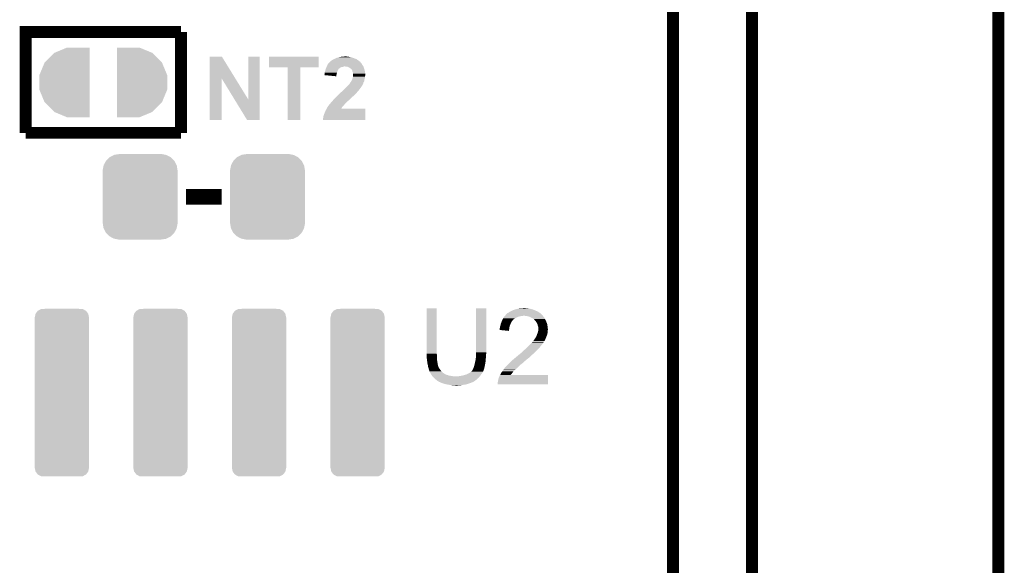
# Model space of a CAD drawing. Extents: x -1.3 to 24.2, y -3.9 to 53.4.
# Tile 30 of 31: x 11.5 to 24.2, y 38.7 to 45.8. Entities that reach past the tile are written whole.
import ezdxf

# ---------------------------------------------------------------- set-up
doc = ezdxf.new("R2010")
doc.units = 0
doc.layers.get('0').update_dxf_attribs({"linetype": 'CONTINUOUS'})
for name, color, linetype in [('RS485_ISOLATOR_5_CLICK_V100_GKO', 10, 'CONTINUOUS'), ('RS485_ISOLATOR_5_CLICK_V100_GTO', 9, 'CONTINUOUS'), ('RS485_ISOLATOR_5_CLICK_V100_GTS', 11, 'CONTINUOUS')]:
    doc.layers.add(name, color=color, linetype=linetype)

# ---------------------------------------------------------------- blocks, each defined once
blk = doc.blocks.new('CUSTOM_37')
for points in [[(-0.39557, 0.507216), (-0.39008, 0.512452), (0.397276, 0.507216), (0.3876, 0.512452)], [(-0.39008, 0.512452), (-0.336512, 0.538644), (0.3876, 0.512452), (0.339192, 0.538644)], [(-0.336512, 0.538644), (-0.330752, 0.54146), (0.339192, 0.538644), (0.324464, 0.54146)], [(-0.330752, 0.54146), (-0.266332, 0.551046), (0.324464, 0.54146), (0.274326, 0.551046)], [(-0.266332, 0.551046), (-0.26543, 0.55118), (0.274326, 0.551046), (0.26543, 0.55118)], [(-0.482418, 0.344176), (-0.4713, 0.400542), (0.481224, 0.344176), (0.472498, 0.400542)], [(-0.4713, 0.400542), (-0.469636, 0.408968), (0.472498, 0.400542), (0.468318, 0.408968)], [(-0.469636, 0.408968), (-0.4418, 0.4597), (0.468318, 0.408968), (0.44314, 0.4597)], [(-0.4418, 0.4597), (-0.437866, 0.466866), (0.44314, 0.4597), (0.436224, 0.466866)], [(-0.437866, 0.466866), (-0.39557, 0.507216), (0.436224, 0.466866), (0.397276, 0.507216)], [(-0.4826, 0.33528), (-0.482418, 0.344176), (0.4826, 0.33528), (0.481224, 0.344176)], [(-0.48133, 0.311898), (-0.4826, 0.33528), (0.48133, 0.311898), (0.4826, 0.33528)], [(-0.48133, 0.311896), (-0.48133, 0.311898), (0.48133, 0.311896), (0.48133, 0.311898)], [(-0.48133, -0.311896), (-0.48133, 0.311896), (0.48133, -0.311896), (0.48133, 0.311896)], [(-0.4826, -0.33528), (-0.481332, -0.311898), (0.4826, -0.33528), (0.48133, -0.311898)], [(-0.481222, -0.344176), (-0.4826, -0.33528), (0.482418, -0.344176), (0.4826, -0.33528)], [(-0.481332, -0.311898), (-0.48133, -0.311896), (0.48133, -0.311898), (0.48133, -0.311896)], [(-0.472498, -0.400542), (-0.481222, -0.344176), (0.471298, -0.400542), (0.482418, -0.344176)], [(-0.468316, -0.408968), (-0.472498, -0.400542), (0.469636, -0.408968), (0.471298, -0.400542)], [(-0.44314, -0.4597), (-0.468316, -0.408968), (0.441798, -0.4597), (0.469636, -0.408968)], [(-0.436222, -0.466866), (-0.44314, -0.4597), (0.437866, -0.466866), (0.441798, -0.4597)], [(-0.397276, -0.507216), (-0.436222, -0.466866), (0.395568, -0.507216), (0.437866, -0.466866)], [(-0.387598, -0.512452), (-0.397276, -0.507216), (0.39008, -0.512452), (0.395568, -0.507216)], [(-0.339192, -0.538644), (-0.387598, -0.512452), (0.33651, -0.538644), (0.39008, -0.512452)], [(-0.324462, -0.54146), (-0.339192, -0.538644), (0.330752, -0.54146), (0.33651, -0.538644)], [(-0.274326, -0.551046), (-0.324462, -0.54146), (0.26633, -0.551046), (0.330752, -0.54146)], [(-0.26543, -0.55118), (-0.274326, -0.551046), (0.26543, -0.55118), (0.26633, -0.551046)]]:
    blk.add_solid(points)
blk = doc.blocks.new('CUSTOM_74')
for points in [[(-0.34925, 0.97028), (-0.339114, 1.016306), (0.34925, 0.97028), (0.339204, 1.016306)], [(-0.339114, 1.016306), (-0.339028, 1.016694), (0.339204, 1.016306), (0.338914, 1.016694)], [(-0.339028, 1.016694), (-0.31079, 1.053966), (0.338914, 1.016694), (0.310898, 1.053966)], [(-0.31079, 1.053966), (-0.310578, 1.054244), (0.310898, 1.053966), (0.310386, 1.054244)], [(-0.310578, 1.054244), (-0.269296, 1.07641), (0.310386, 1.054244), (0.269478, 1.07641)], [(-0.269296, 1.07641), (-0.269072, 1.07653), (0.269478, 1.07641), (0.267638, 1.07653)], [(-0.269072, 1.07653), (-0.222056, 1.0795), (0.267638, 1.07653), (0.222056, 1.0795)], [(-0.35052, -0.97028), (-0.35052, 0.97028), (0.35052, -0.97028), (0.35052, 0.97028)], [(-0.339204, -1.016306), (-0.34925, -0.97028), (0.339112, -1.016306), (0.34925, -0.97028)], [(-0.338912, -1.016692), (-0.339204, -1.016306), (0.339028, -1.016692), (0.339112, -1.016306)], [(-0.3109, -1.053964), (-0.338912, -1.016692), (0.310788, -1.053964), (0.339028, -1.016692)], [(-0.310386, -1.054242), (-0.3109, -1.053964), (0.310578, -1.054242), (0.310788, -1.053964)], [(-0.26948, -1.07641), (-0.310386, -1.054242), (0.26929, -1.07641), (0.310578, -1.054242)], [(-0.267668, -1.076528), (-0.26948, -1.07641), (0.269072, -1.076528), (0.26929, -1.07641)], [(-0.222056, -1.0795), (-0.267668, -1.076528), (0.222056, -1.0795), (0.269072, -1.076528)]]:
    blk.add_solid(points)

msp = doc.modelspace()

# ---------------------------------------------------------------- linework, layer by layer
at = {"layer": 'RS485_ISOLATOR_5_CLICK_V100_GKO', "const_width": 0.1524}
for points in [[(18.415, 25.4), (19.939, 26.924), (19.939, 53.34)], [(20.955, 24.80056), (20.955, 53.34)], [(24.13, -1.27), (24.13, 51.054)]]:
    msp.add_lwpolyline(points, dxfattribs=at)
at = {"layer": 'RS485_ISOLATOR_5_CLICK_V100_GTO'}
for points, const_width in [([(11.59764, 44.30776), (11.59764, 45.60824), (13.59916, 45.60824)], 0.1524), ([(13.59916, 44.30776), (13.59916, 45.60824)], 0.1524), ([(11.59764, 44.30776), (13.59916, 44.30776)], 0.1524), ([(13.6652, 43.4848), (14.1224, 43.4848)], 0.2032)]:
    msp.add_lwpolyline(points, dxfattribs=dict(at, const_width=const_width))
for points in [[(13.970014, 45.01126), (13.97002, 45.28819), (14.298028, 45.01126), (14.127484, 45.28819)], [(13.97002, 45.28819), (13.970022, 45.2882), (14.127484, 45.28819), (13.970022, 45.2882)], [(14.4653, 44.739638), (14.46532, 45.288178), (14.615144, 44.739638), (14.61516, 45.288178)], [(14.46532, 45.288178), (14.465322, 45.2882), (14.61516, 45.288178), (14.465322, 45.2882)], [(14.732, 45.151062), (14.73202, 45.288178), (15.374598, 45.151062), (15.37462, 45.288178)], [(14.73202, 45.288178), (14.732022, 45.2882), (15.37462, 45.288178), (14.732022, 45.2882)], [(15.63878, 45.28312), (15.676882, 45.29074), (15.78356, 45.28312), (15.745462, 45.29074)], [(15.69466, 45.29074), (15.714964, 45.293278), (15.735304, 45.29074), (15.727682, 45.293278)], [(15.714964, 45.293278), (15.714982, 45.29328), (15.727682, 45.293278), (15.714982, 45.29328)], [(15.474738, 45.156118), (15.475796, 45.15866), (15.669258, 45.156118), (15.6845, 45.15866)], [(15.475796, 45.15866), (15.476856, 45.161202), (15.6845, 45.15866), (15.69466, 45.161202)], [(15.476856, 45.161202), (15.477912, 45.163738), (15.69466, 45.161202), (15.702278, 45.163738)], [(15.477912, 45.163738), (15.477914, 45.16374), (15.702278, 45.163738), (15.712438, 45.16374)], [(15.477914, 45.16374), (15.485322, 45.18152), (15.948378, 45.16374), (15.938502, 45.18152)], [(15.485322, 45.18152), (15.486382, 45.184062), (15.938502, 45.18152), (15.936596, 45.184062)], [(15.486382, 45.184062), (15.49146, 45.19168), (15.936596, 45.184062), (15.930882, 45.19168)], [(15.49146, 45.19168), (15.49654, 45.1993), (15.930882, 45.19168), (15.92707, 45.1993)], [(15.49654, 45.1993), (15.49857, 45.201838), (15.92707, 45.1993), (15.9258, 45.201838)], [(15.49857, 45.201838), (15.504668, 45.20946), (15.9258, 45.201838), (15.92072, 45.20946)], [(15.504668, 45.20946), (15.5067, 45.212), (15.92072, 45.20946), (15.918182, 45.212)], [(15.5067, 45.212), (15.51432, 45.21962), (15.918182, 45.212), (15.910562, 45.21962)], [(15.51432, 45.21962), (15.519386, 45.224686), (15.910562, 45.21962), (15.908026, 45.224686)], [(15.519386, 45.224686), (15.5194, 45.2247), (15.908026, 45.224686), (15.905486, 45.2247)], [(15.5194, 45.2247), (15.519402, 45.224702), (15.905486, 45.2247), (15.905484, 45.224702)], [(15.519402, 45.224702), (15.522572, 45.22724), (15.905484, 45.224702), (15.90294, 45.22724)], [(15.522572, 45.22724), (15.5321, 45.234868), (15.90294, 45.22724), (15.893406, 45.234868)], [(15.5321, 45.234868), (15.532122, 45.2374), (15.893406, 45.234868), (15.89024, 45.2374)], [(15.532122, 45.2374), (15.534644, 45.237402), (15.89024, 45.2374), (15.890238, 45.237402)], [(15.534644, 45.237402), (15.53972, 45.239942), (15.890238, 45.237402), (15.886428, 45.239942)], [(15.53972, 45.239942), (15.544804, 45.24502), (15.886428, 45.239942), (15.87881, 45.24502)], [(15.544804, 45.24502), (15.552418, 45.24756), (15.87881, 45.24502), (15.875, 45.24756)], [(15.552418, 45.24756), (15.552424, 45.247562), (15.875, 45.24756), (15.874998, 45.247562)], [(15.552424, 45.247562), (15.56004, 45.25264), (15.874998, 45.247562), (15.86865, 45.25264)], [(15.56004, 45.25264), (15.56681, 45.257718), (15.86865, 45.25264), (15.862302, 45.257718)], [(15.56681, 45.257718), (15.570202, 45.260262), (15.862302, 45.257718), (15.853398, 45.260262)], [(15.570202, 45.260262), (15.58289, 45.262798), (15.853398, 45.260262), (15.84452, 45.262798)], [(15.58289, 45.262798), (15.582902, 45.2628), (15.84452, 45.262798), (15.844516, 45.2628)], [(15.582902, 45.2628), (15.595598, 45.27042), (15.844516, 45.2628), (15.82623, 45.27042)], [(15.595598, 45.27042), (15.608296, 45.275498), (15.82623, 45.27042), (15.814042, 45.275498)], [(15.608296, 45.275498), (15.608302, 45.2755), (15.814042, 45.275498), (15.814036, 45.2755)], [(15.608302, 45.2755), (15.63878, 45.28312), (15.814036, 45.2755), (15.78356, 45.28312)], [(15.73022, 45.1612), (15.712438, 45.16374), (15.94979, 45.1612), (15.948378, 45.16374)], [(15.745458, 45.15866), (15.73022, 45.1612), (15.9512, 45.15866), (15.94979, 45.1612)], [(15.745464, 45.158658), (15.745458, 45.15866), (15.9512, 45.158658), (15.9512, 45.15866)], [(15.75816, 45.15358), (15.745464, 45.158658), (15.953048, 45.15358), (15.9512, 45.158658)], [(14.973278, 45.15104), (14.732, 45.151062), (15.374598, 45.15104), (15.374598, 45.151062)], [(14.97328, 45.151018), (14.973278, 45.15104), (15.13586, 45.151018), (15.374598, 45.15104)], [(14.9733, 44.475422), (14.97328, 45.151018), (15.135838, 44.475422), (15.13586, 45.151018)], [(15.445754, 45.052008), (15.44828, 45.057064), (15.602368, 45.052008), (15.602934, 45.057064)], [(15.600658, 45.036742), (15.445754, 45.052008), (15.600658, 45.036742), (15.602368, 45.052008)], [(15.44828, 45.062142), (15.45082, 45.072302), (15.603854, 45.062142), (15.606394, 45.072302)], [(15.44828, 45.059598), (15.44828, 45.062142), (15.60322, 45.059598), (15.603854, 45.062142)], [(15.44828, 45.057064), (15.44828, 45.059598), (15.602934, 45.057064), (15.60322, 45.059598)], [(15.45082, 45.082462), (15.453362, 45.095162), (15.609024, 45.082462), (15.612652, 45.095162)], [(15.45082, 45.07992), (15.45082, 45.082462), (15.6083, 45.07992), (15.609024, 45.082462)], [(15.45082, 45.072302), (15.45082, 45.07992), (15.606394, 45.072302), (15.6083, 45.07992)], [(15.453362, 45.095162), (15.454376, 45.0977), (15.612652, 45.095162), (15.613378, 45.0977)], [(15.454376, 45.0977), (15.45844, 45.107862), (15.613378, 45.0977), (15.617444, 45.107862)], [(15.45844, 45.107862), (15.458862, 45.1104), (15.617444, 45.107862), (15.61846, 45.1104)], [(15.458862, 45.1104), (15.460556, 45.120558), (15.61846, 45.1104), (15.62354, 45.120558)], [(15.460556, 45.120558), (15.460982, 45.123102), (15.62354, 45.120558), (15.625234, 45.123102)], [(15.460982, 45.123102), (15.463096, 45.128178), (15.625234, 45.123102), (15.628618, 45.128178)], [(15.463096, 45.128178), (15.465208, 45.133246), (15.628618, 45.128178), (15.631154, 45.133246)], [(15.465208, 45.133246), (15.465214, 45.13326), (15.631154, 45.133246), (15.633694, 45.13326)], [(15.465214, 45.13326), (15.469446, 45.143418), (15.633694, 45.13326), (15.643858, 45.143418)], [(15.469446, 45.143418), (15.472622, 45.15104), (15.643858, 45.143418), (15.656558, 45.15104)], [(15.472622, 45.15104), (15.474738, 45.156118), (15.656558, 45.15104), (15.669258, 45.156118)], [(15.768318, 45.1485), (15.75816, 45.15358), (15.954896, 45.1485), (15.953048, 45.15358)], [(15.783558, 45.138342), (15.768318, 45.1485), (15.95859, 45.138342), (15.954896, 45.1485)], [(15.788636, 45.135802), (15.783558, 45.138342), (15.959512, 45.135802), (15.95859, 45.138342)], [(15.792704, 45.13072), (15.788636, 45.135802), (15.96136, 45.13072), (15.959512, 45.135802)], [(15.7988, 45.1231), (15.792704, 45.13072), (15.9639, 45.1231), (15.96136, 45.13072)], [(15.803374, 45.11548), (15.7988, 45.1231), (15.96644, 45.11548), (15.9639, 45.1231)], [(15.80642, 45.110402), (15.803374, 45.11548), (15.967288, 45.110402), (15.96644, 45.11548)], [(15.808454, 45.10024), (15.80642, 45.110402), (15.96898, 45.10024), (15.967288, 45.110402)], [(15.80896, 45.097702), (15.808454, 45.10024), (15.969344, 45.097702), (15.96898, 45.10024)], [(15.814038, 45.085002), (15.80896, 45.097702), (15.971158, 45.085002), (15.969344, 45.097702)], [(15.8115, 45.01896), (15.815126, 45.031658), (15.969402, 45.01896), (15.97152, 45.031658)], [(15.81658, 45.072302), (15.814038, 45.085002), (15.972972, 45.072302), (15.971158, 45.085002)], [(15.815126, 45.031658), (15.81658, 45.036742), (15.97152, 45.031658), (15.97152, 45.036742)], [(15.81658, 45.064678), (15.81658, 45.072302), (15.97406, 45.064678), (15.972972, 45.072302)], [(15.81658, 45.054518), (15.81658, 45.064678), (15.97406, 45.054518), (15.97406, 45.064678)], [(15.81658, 45.044358), (15.81658, 45.054518), (15.97152, 45.044358), (15.97406, 45.054518)], [(15.81658, 45.036742), (15.81658, 45.044358), (15.97152, 45.036742), (15.97152, 45.044358)], [(13.97, 44.475422), (13.970014, 45.01126), (14.122378, 44.475422), (14.1224, 45.01126)], [(14.28849, 44.739638), (14.1224, 45.01126), (14.4653, 44.739638), (14.298028, 45.01126)], [(15.73276, 44.90212), (15.742918, 44.91228), (15.92362, 44.90212), (15.930878, 44.91228)], [(15.742918, 44.91228), (15.758158, 44.92752), (15.930878, 44.91228), (15.9385, 44.92752)], [(15.758158, 44.92752), (15.770856, 44.940218), (15.9385, 44.92752), (15.94612, 44.940218)], [(15.770856, 44.940218), (15.773402, 44.942764), (15.94612, 44.940218), (15.946628, 44.942764)], [(15.773402, 44.942764), (15.77848, 44.952918), (15.946628, 44.942764), (15.94866, 44.952918)], [(15.77848, 44.952918), (15.778482, 44.95292), (15.94866, 44.952918), (15.94866, 44.95292)], [(15.778482, 44.95292), (15.783554, 44.957996), (15.94866, 44.95292), (15.951198, 44.957996)], [(15.783554, 44.957996), (15.786096, 44.96054), (15.951198, 44.957996), (15.953738, 44.96054)], [(15.786096, 44.96054), (15.7861, 44.960544), (15.953738, 44.96054), (15.953738, 44.960544)], [(15.7861, 44.960544), (15.788642, 44.968164), (15.953738, 44.960544), (15.957004, 44.968164)], [(15.788642, 44.968164), (15.79372, 44.975778), (15.957004, 44.968164), (15.960268, 44.975778)], [(15.79372, 44.975778), (15.795242, 44.978318), (15.960268, 44.975778), (15.961358, 44.978318)], [(15.795242, 44.978318), (15.80134, 44.98848), (15.961358, 44.978318), (15.962628, 44.98848)], [(15.80134, 44.98848), (15.804726, 44.998638), (15.962628, 44.98848), (15.9639, 44.998638)], [(15.804726, 44.998638), (15.810652, 45.016418), (15.9639, 44.998638), (15.96898, 45.016418)], [(15.810652, 45.016418), (15.8115, 45.01896), (15.96898, 45.016418), (15.969402, 45.01896)], [(15.577816, 44.749718), (15.60576, 44.77766), (15.786096, 44.749718), (15.81404, 44.77766)], [(15.60576, 44.77766), (15.626082, 44.79798), (15.81404, 44.77766), (15.8369, 44.79798)], [(15.626082, 44.79798), (15.643866, 44.815762), (15.8369, 44.79798), (15.854682, 44.815762)], [(15.643866, 44.815762), (15.654026, 44.82592), (15.854682, 44.815762), (15.863146, 44.82592)], [(15.654026, 44.82592), (15.656566, 44.825934), (15.863146, 44.82592), (15.863158, 44.825934)], [(15.656566, 44.825934), (15.659104, 44.831), (15.863158, 44.825934), (15.86738, 44.831)], [(15.659104, 44.831), (15.659106, 44.831002), (15.86738, 44.831), (15.867382, 44.831002)], [(15.659106, 44.831002), (15.66418, 44.833542), (15.867382, 44.831002), (15.869922, 44.833542)], [(15.66418, 44.833542), (15.671802, 44.84116), (15.869922, 44.833542), (15.87754, 44.84116)], [(15.671802, 44.84116), (15.681956, 44.848778), (15.87754, 44.84116), (15.885158, 44.848778)], [(15.681956, 44.848778), (15.681962, 44.848782), (15.885158, 44.848778), (15.88516, 44.848782)], [(15.681962, 44.848782), (15.687674, 44.8564), (15.88516, 44.848782), (15.89024, 44.8564)], [(15.687674, 44.8564), (15.68958, 44.85894), (15.89024, 44.8564), (15.892144, 44.85894)], [(15.68958, 44.85894), (15.709582, 44.87672), (15.892144, 44.85894), (15.90548, 44.87672)], [(15.709582, 44.87672), (15.71244, 44.87926), (15.90548, 44.87672), (15.907294, 44.87926)], [(15.71244, 44.87926), (15.73276, 44.90212), (15.907294, 44.87926), (15.92362, 44.90212)], [(14.450056, 44.47541), (14.28849, 44.739638), (14.615138, 44.47541), (14.615144, 44.739638)], [(15.492306, 44.64812), (15.494, 44.65066), (15.684498, 44.64812), (15.685768, 44.65066)], [(15.494, 44.65066), (15.495902, 44.653196), (15.685768, 44.65066), (15.687038, 44.653196)], [(15.495902, 44.653196), (15.505428, 44.665898), (15.687038, 44.653196), (15.699738, 44.665898)], [(15.505428, 44.665898), (15.509242, 44.67098), (15.699738, 44.665898), (15.703126, 44.67098)], [(15.509242, 44.67098), (15.51178, 44.67352), (15.703126, 44.67098), (15.70482, 44.67352)], [(15.51178, 44.67352), (15.5194, 44.68114), (15.70482, 44.67352), (15.71244, 44.68114)], [(15.5194, 44.68114), (15.529562, 44.696382), (15.71244, 44.68114), (15.727682, 44.696382)], [(15.529562, 44.696382), (15.54226, 44.70908), (15.727682, 44.696382), (15.74038, 44.70908)], [(15.54226, 44.70908), (15.548792, 44.716702), (15.74038, 44.70908), (15.748002, 44.716702)], [(15.548792, 44.716702), (15.559676, 44.7294), (15.748002, 44.716702), (15.76324, 44.7294)], [(15.559676, 44.7294), (15.572738, 44.74464), (15.76324, 44.7294), (15.77848, 44.74464)], [(15.572738, 44.74464), (15.575276, 44.747178), (15.77848, 44.74464), (15.78102, 44.747178)], [(15.575276, 44.747178), (15.577816, 44.749718), (15.78102, 44.747178), (15.786096, 44.749718)], [(15.43304, 44.505882), (15.435582, 44.526202), (15.974042, 44.505882), (15.974044, 44.526202)], [(15.435582, 44.526202), (15.4432, 44.54906), (15.974044, 44.526202), (15.974048, 44.54906)], [(15.4432, 44.54906), (15.45336, 44.57446), (15.974048, 44.54906), (15.974052, 44.57446)], [(15.45336, 44.57446), (15.46606, 44.6024), (15.974052, 44.57446), (15.974056, 44.6024)], [(15.46606, 44.6024), (15.475746, 44.620158), (15.974056, 44.6024), (15.97406, 44.620158)], [(15.475746, 44.620158), (15.475758, 44.62018), (15.97406, 44.620158), (15.664216, 44.62018)], [(15.475758, 44.62018), (15.481302, 44.63034), (15.664216, 44.62018), (15.66927, 44.63034)], [(15.481302, 44.63034), (15.48384, 44.632886), (15.66927, 44.63034), (15.670538, 44.632886)], [(15.48384, 44.632886), (15.483842, 44.635416), (15.670538, 44.632886), (15.671798, 44.635416)], [(15.483842, 44.635416), (15.483846, 44.637966), (15.671798, 44.635416), (15.674346, 44.637966)], [(15.483846, 44.637966), (15.48892, 44.64304), (15.674346, 44.637966), (15.679418, 44.64304)], [(15.48892, 44.64304), (15.492306, 44.64812), (15.679418, 44.64304), (15.684498, 44.64812)], [(14.122378, 44.4754), (13.97, 44.475422), (14.122378, 44.4754), (14.122378, 44.475422)], [(14.615138, 44.4754), (14.450056, 44.47541), (14.615138, 44.4754), (14.615138, 44.47541)], [(15.135838, 44.4754), (14.9733, 44.475422), (15.135838, 44.4754), (15.135838, 44.475422)], [(15.42796, 44.475422), (15.427962, 44.483022), (15.974038, 44.475422), (15.974038, 44.483022)], [(15.974038, 44.4754), (15.42796, 44.475422), (15.974038, 44.4754), (15.974038, 44.475422)], [(15.427962, 44.483022), (15.4305, 44.490644), (15.974038, 44.483022), (15.97404, 44.490644)], [(15.4305, 44.495722), (15.43304, 44.505882), (15.97404, 44.495722), (15.974042, 44.505882)], [(15.4305, 44.490644), (15.4305, 44.495722), (15.97404, 44.490644), (15.97404, 44.495722)], [(16.764, 41.462958), (16.76402, 42.047138), (16.89354, 41.462958), (16.89354, 42.047138)], [(16.76402, 42.047138), (16.764022, 42.04716), (16.89354, 42.047138), (16.764022, 42.04716)], [(17.40154, 41.48328), (17.40156, 42.047138), (17.53108, 41.48328), (17.53108, 42.047138)], [(17.40156, 42.047138), (17.401562, 42.04716), (17.53108, 42.047138), (17.401562, 42.04716)], [(17.805404, 41.9862), (17.813022, 41.988744), (18.22704, 41.9862), (18.22348, 41.988744)], [(17.813022, 41.988744), (17.820644, 41.996362), (18.22348, 41.988744), (18.212816, 41.996362)], [(17.820644, 41.996362), (17.825718, 41.9989), (18.212816, 41.996362), (18.209262, 41.9989)], [(17.825718, 41.9989), (17.830798, 42.00144), (18.209262, 41.9989), (18.204818, 42.00144)], [(17.830798, 42.00144), (17.843498, 42.00906), (18.204818, 42.00144), (18.191482, 42.00906)], [(17.843498, 42.00906), (17.8562, 42.01414), (18.191482, 42.00906), (18.17963, 42.01414)], [(17.8562, 42.01414), (17.87144, 42.02176), (18.17963, 42.01414), (18.16185, 42.02176)], [(17.87144, 42.02176), (17.88922, 42.029382), (18.16185, 42.02176), (18.144064, 42.029382)], [(17.88922, 42.029382), (17.898106, 42.03192), (18.144064, 42.029382), (18.138142, 42.03192)], [(17.898106, 42.03192), (17.907, 42.03446), (18.138142, 42.03192), (18.128618, 42.03446)], [(17.907, 42.03446), (17.93748, 42.04208), (18.128618, 42.03446), (18.10004, 42.04208)], [(17.93748, 42.04208), (17.94764, 42.04462), (18.10004, 42.04208), (18.084802, 42.04462)], [(17.94764, 42.04462), (17.970502, 42.0497), (18.084802, 42.04462), (18.054322, 42.0497)], [(17.9959, 42.0497), (18.021298, 42.05224), (18.044162, 42.0497), (18.034002, 42.05224)], [(17.719042, 41.8465), (17.724484, 41.86174), (17.844588, 41.8465), (17.85112, 41.86174)], [(17.724484, 41.86174), (17.730832, 41.879518), (17.85112, 41.86174), (17.861278, 41.879518)], [(17.730832, 41.879518), (17.73174, 41.882058), (17.861278, 41.879518), (17.863182, 41.882058)], [(17.73174, 41.882058), (17.735256, 41.88968), (17.863182, 41.882058), (17.8689, 41.88968)], [(17.735256, 41.88968), (17.738774, 41.8973), (17.8689, 41.88968), (17.87398, 41.8973)], [(17.738774, 41.8973), (17.739946, 41.899838), (17.87398, 41.8973), (17.87652, 41.899838)], [(17.739946, 41.899838), (17.74698, 41.915078), (17.87652, 41.899838), (17.896112, 41.915078)], [(17.74698, 41.915078), (17.748432, 41.91762), (17.896112, 41.915078), (17.899382, 41.91762)], [(17.748432, 41.91762), (17.755688, 41.93032), (17.899382, 41.91762), (17.92224, 41.93032)], [(17.755688, 41.93032), (17.75714, 41.932858), (17.92224, 41.93032), (17.92795, 41.932858)], [(17.75714, 41.932858), (17.76349, 41.94048), (17.92795, 41.932858), (17.945098, 41.94048)], [(17.76349, 41.94048), (17.771956, 41.95064), (17.945098, 41.94048), (17.985738, 41.95064)], [(17.771956, 41.95064), (17.774072, 41.953178), (18.003516, 41.95064), (18.008596, 41.953178)], [(17.774072, 41.95318), (17.782538, 41.963338), (18.26006, 41.95318), (18.249904, 41.963338)], [(17.774072, 41.953178), (17.774072, 41.95318), (18.008596, 41.953178), (18.016222, 41.95318)], [(17.782538, 41.963338), (17.790144, 41.970944), (18.249904, 41.963338), (18.247364, 41.970944)], [(17.790144, 41.970944), (17.79016, 41.97096), (18.247364, 41.970944), (18.244826, 41.97096)], [(17.79016, 41.97096), (17.792702, 41.973502), (18.244826, 41.97096), (18.242278, 41.973502)], [(17.792702, 41.973502), (17.805404, 41.9862), (18.242278, 41.973502), (18.22704, 41.9862)], [(18.046702, 41.95064), (18.016222, 41.95318), (18.2626, 41.95064), (18.26006, 41.95318)], [(18.046714, 41.950638), (18.046702, 41.95064), (18.2626, 41.950638), (18.2626, 41.95064)], [(18.074638, 41.94556), (18.046714, 41.950638), (18.266412, 41.94556), (18.2626, 41.950638)], [(18.088186, 41.94048), (18.074638, 41.94556), (18.270222, 41.94048), (18.266412, 41.94556)], [(18.09496, 41.93794), (18.088186, 41.94048), (18.272762, 41.93794), (18.270222, 41.94048)], [(18.105124, 41.932858), (18.09496, 41.93794), (18.277842, 41.932858), (18.272762, 41.93794)], [(18.130518, 41.92016), (18.105124, 41.932858), (18.28546, 41.92016), (18.277842, 41.932858)], [(18.130522, 41.920158), (18.130518, 41.92016), (18.28546, 41.920158), (18.28546, 41.92016)], [(18.14068, 41.91254), (18.130522, 41.920158), (18.288924, 41.91254), (18.28546, 41.920158)], [(18.148296, 41.90746), (18.14068, 41.91254), (18.291234, 41.90746), (18.288924, 41.91254)], [(18.150838, 41.902384), (18.148296, 41.90746), (18.29354, 41.902384), (18.291234, 41.90746)], [(18.161002, 41.89222), (18.150838, 41.902384), (18.29816, 41.89222), (18.29354, 41.902384)], [(18.168618, 41.884602), (18.161002, 41.89222), (18.301678, 41.884602), (18.29816, 41.89222)], [(18.18132, 41.864278), (18.168618, 41.884602), (18.31106, 41.864278), (18.301678, 41.884602)], [(18.18386, 41.8592), (18.18132, 41.864278), (18.313402, 41.8592), (18.31106, 41.864278)], [(17.7038, 41.783002), (17.70507, 41.788082), (17.827832, 41.783002), (17.82826, 41.788082)], [(17.7038, 41.77032), (17.7038, 41.783002), (17.826766, 41.77032), (17.827832, 41.783002)], [(17.825698, 41.757602), (17.7038, 41.77032), (17.825698, 41.757602), (17.826766, 41.77032)], [(17.70507, 41.788082), (17.70888, 41.80332), (17.82826, 41.788082), (17.8308, 41.80332)], [(17.70888, 41.80332), (17.711422, 41.81602), (17.8308, 41.80332), (17.832916, 41.81602)], [(17.711422, 41.81602), (17.712266, 41.818558), (17.832916, 41.81602), (17.83334, 41.818558)], [(17.712266, 41.818558), (17.7165, 41.83126), (17.83334, 41.818558), (17.83842, 41.83126)], [(17.7165, 41.83126), (17.718618, 41.84396), (17.83842, 41.83126), (17.8435, 41.84396)], [(17.718618, 41.84396), (17.719042, 41.8465), (17.8435, 41.84396), (17.844588, 41.8465)], [(18.19148, 41.843962), (18.18386, 41.8592), (18.317754, 41.843962), (18.313402, 41.8592)], [(18.192118, 41.841418), (18.19148, 41.843962), (18.31848, 41.841418), (18.317754, 41.843962)], [(18.196562, 41.82364), (18.192118, 41.841418), (18.320704, 41.82364), (18.31848, 41.841418)], [(18.19402, 41.732198), (18.19783, 41.7449), (18.321744, 41.732198), (18.32356, 41.7449)], [(18.201638, 41.808402), (18.196562, 41.82364), (18.322608, 41.808402), (18.320704, 41.82364)], [(18.19783, 41.7449), (18.20164, 41.757602), (18.32356, 41.7449), (18.32356, 41.757602)], [(18.20164, 41.795702), (18.201638, 41.808402), (18.324196, 41.795702), (18.322608, 41.808402)], [(18.20418, 41.785542), (18.20164, 41.795702), (18.325466, 41.785542), (18.324196, 41.795702)], [(18.20164, 41.757602), (18.201892, 41.760138), (18.32356, 41.757602), (18.32356, 41.760138)], [(18.201892, 41.760138), (18.202908, 41.770298), (18.32356, 41.760138), (18.3261, 41.770298)], [(18.202908, 41.770298), (18.203924, 41.780458), (18.3261, 41.770298), (18.3261, 41.780458)], [(18.203924, 41.780458), (18.20418, 41.782998), (18.3261, 41.780458), (18.325784, 41.782998)], [(18.20418, 41.782998), (18.20418, 41.785542), (18.325784, 41.782998), (18.325466, 41.785542)], [(18.105122, 41.58996), (18.12036, 41.60774), (18.25752, 41.58996), (18.267396, 41.60774)], [(18.12036, 41.60774), (18.12459, 41.612818), (18.267396, 41.60774), (18.270218, 41.612818)], [(18.12459, 41.612818), (18.13729, 41.628062), (18.270218, 41.612818), (18.28292, 41.628062)], [(18.13729, 41.628062), (18.14576, 41.638226), (18.28292, 41.628062), (18.288002, 41.638226)], [(18.14576, 41.638226), (18.145782, 41.64076), (18.288002, 41.638226), (18.289268, 41.64076)], [(18.145782, 41.64076), (18.148306, 41.640774), (18.289268, 41.64076), (18.289276, 41.640774)], [(18.148306, 41.640774), (18.149568, 41.6433), (18.289276, 41.640774), (18.29054, 41.6433)], [(18.149568, 41.6433), (18.153382, 41.650922), (18.29054, 41.6433), (18.293588, 41.650922)], [(18.153382, 41.650922), (18.156766, 41.656), (18.293588, 41.650922), (18.29562, 41.656)], [(18.156766, 41.656), (18.161844, 41.663616), (18.29562, 41.656), (18.29816, 41.663616)], [(18.161844, 41.663616), (18.16354, 41.66616), (18.29816, 41.663616), (18.300696, 41.66616)], [(18.16354, 41.66616), (18.17624, 41.683942), (18.300696, 41.66616), (18.307364, 41.683942)], [(18.17624, 41.683942), (18.183858, 41.706798), (18.307364, 41.683942), (18.315938, 41.706798)], [(18.183858, 41.706798), (18.18386, 41.7068), (18.315938, 41.706798), (18.315938, 41.7068)], [(18.18386, 41.7068), (18.191988, 41.72712), (18.315938, 41.7068), (18.32102, 41.72712)], [(18.191988, 41.72712), (18.19402, 41.732198), (18.32102, 41.72712), (18.321744, 41.732198)], [(17.40154, 41.460418), (17.40154, 41.48328), (17.53108, 41.460418), (17.53108, 41.48328)], [(17.983202, 41.475662), (17.995898, 41.488358), (18.150842, 41.475662), (18.166078, 41.488358)], [(17.995898, 41.488358), (17.99844, 41.4909), (18.166078, 41.488358), (18.16811, 41.4909)], [(17.99844, 41.4909), (18.01029, 41.501058), (18.16811, 41.4909), (18.176238, 41.501058)], [(18.01029, 41.501058), (18.01622, 41.50614), (18.176238, 41.501058), (18.18259, 41.50614)], [(18.01622, 41.50614), (18.021688, 41.511218), (18.18259, 41.50614), (18.188938, 41.511218)], [(18.021688, 41.511218), (18.0381, 41.526458), (18.188938, 41.511218), (18.204178, 41.526458)], [(18.0381, 41.526458), (18.046308, 41.53408), (18.204178, 41.526458), (18.20926, 41.53408)], [(18.046308, 41.53408), (18.05178, 41.53916), (18.20926, 41.53408), (18.21434, 41.53916)], [(18.05178, 41.53916), (18.05686, 41.54424), (18.21434, 41.53916), (18.21942, 41.54424)], [(18.05686, 41.54424), (18.08226, 41.56964), (18.21942, 41.54424), (18.23974, 41.56964)], [(18.08226, 41.56964), (18.08734, 41.57472), (18.23974, 41.56964), (18.244184, 41.57472)], [(18.08734, 41.57472), (18.105122, 41.58996), (18.244184, 41.57472), (18.25752, 41.58996)], [(16.764, 41.455338), (16.764, 41.462958), (16.895446, 41.455338), (16.89354, 41.462958)], [(16.764232, 41.452798), (16.764, 41.455338), (16.89608, 41.452798), (16.895446, 41.455338)], [(16.76654, 41.4274), (16.764232, 41.452798), (16.89608, 41.4274), (16.89608, 41.452798)], [(16.76654, 41.41216), (16.76654, 41.4274), (16.89608, 41.41216), (16.89608, 41.4274)], [(16.76654, 41.402002), (16.76654, 41.41216), (16.896928, 41.402002), (16.89608, 41.41216)], [(16.768798, 41.38168), (16.76654, 41.402002), (16.89862, 41.38168), (16.896928, 41.402002)], [(16.76908, 41.37914), (16.768798, 41.38168), (16.899044, 41.37914), (16.89862, 41.38168)], [(16.77416, 41.338502), (16.76908, 41.37914), (16.905818, 41.338502), (16.899044, 41.37914)], [(17.38122, 41.323258), (17.389686, 41.361358), (17.516314, 41.323258), (17.52346, 41.361358)], [(17.389686, 41.361358), (17.39138, 41.36898), (17.52346, 41.361358), (17.523968, 41.36898)], [(17.39138, 41.36898), (17.39646, 41.394378), (17.523968, 41.36898), (17.52566, 41.394378)], [(17.39646, 41.394378), (17.396968, 41.399462), (17.52566, 41.394378), (17.526, 41.399462)], [(17.396968, 41.399462), (17.39849, 41.414698), (17.526, 41.399462), (17.52854, 41.414698)], [(17.39849, 41.414698), (17.399, 41.41978), (17.52854, 41.414698), (17.52854, 41.41978)], [(17.399, 41.41978), (17.401328, 41.447718), (17.52854, 41.41978), (17.52854, 41.447718)], [(17.401328, 41.447718), (17.40154, 41.450258), (17.52854, 41.447718), (17.529048, 41.450258)], [(17.40154, 41.450258), (17.40154, 41.460418), (17.529048, 41.450258), (17.53108, 41.460418)], [(17.83842, 41.3512), (17.858738, 41.371518), (18.011138, 41.3512), (18.03146, 41.371518)], [(17.858738, 41.371518), (17.861278, 41.374058), (18.03146, 41.371518), (18.036536, 41.374058)], [(17.861278, 41.374058), (17.86128, 41.37406), (18.036536, 41.374058), (18.036538, 41.37406)], [(17.86128, 41.37406), (17.885294, 41.39438), (18.036538, 41.37406), (18.0594, 41.39438)], [(17.885294, 41.39438), (17.8943, 41.402), (18.0594, 41.39438), (18.069196, 41.402)], [(17.8943, 41.402), (17.906154, 41.41216), (18.069196, 41.402), (18.082258, 41.41216)], [(17.906154, 41.41216), (17.929866, 41.43248), (18.082258, 41.41216), (18.102578, 41.43248)], [(17.929866, 41.43248), (17.930712, 41.432482), (18.102578, 41.43248), (18.10258, 41.432482)], [(17.930712, 41.432482), (17.932406, 41.432486), (18.10258, 41.432482), (18.102584, 41.432486)], [(17.932406, 41.432486), (17.945102, 41.44518), (18.102584, 41.432486), (18.117394, 41.44518)], [(17.945102, 41.44518), (17.95526, 41.4528), (18.117394, 41.44518), (18.126284, 41.4528)], [(17.95526, 41.4528), (17.96796, 41.46296), (18.126284, 41.4528), (18.13814, 41.46296)], [(17.96796, 41.46296), (17.983198, 41.475658), (18.13814, 41.46296), (18.150838, 41.475658)], [(17.983198, 41.475658), (17.983202, 41.475662), (18.150838, 41.475658), (18.150842, 41.475662)], [(16.77924, 41.320722), (16.77416, 41.338502), (16.90878, 41.320722), (16.905818, 41.338502)], [(16.779242, 41.32072), (16.77924, 41.320722), (16.90878, 41.32072), (16.90878, 41.320722)], [(16.781056, 41.308018), (16.779242, 41.32072), (16.911322, 41.308018), (16.90878, 41.32072)], [(16.78178, 41.30294), (16.781056, 41.308018), (16.913354, 41.30294), (16.911322, 41.308018)], [(16.783052, 41.295316), (16.78178, 41.30294), (16.9164, 41.295316), (16.913354, 41.30294)], [(16.783476, 41.292774), (16.783052, 41.295316), (16.916404, 41.292774), (16.9164, 41.295316)], [(16.78432, 41.287702), (16.783476, 41.292774), (16.919786, 41.287702), (16.916404, 41.292774)], [(16.785338, 41.285158), (16.78432, 41.287702), (16.92148, 41.285158), (16.919786, 41.287702)], [(16.789398, 41.275002), (16.785338, 41.285158), (16.92656, 41.275002), (16.92148, 41.285158)], [(16.7894, 41.275), (16.789398, 41.275002), (16.92656, 41.275), (16.92656, 41.275002)], [(16.79194, 41.262302), (16.7894, 41.275), (16.93672, 41.262302), (16.92656, 41.275)], [(16.791942, 41.2623), (16.79194, 41.262302), (16.93672, 41.2623), (16.93672, 41.262302)], [(16.79702, 41.247062), (16.791942, 41.2623), (16.94688, 41.247062), (16.93672, 41.2623)], [(16.797022, 41.24706), (16.79702, 41.247062), (16.94688, 41.24706), (16.94688, 41.247062)], [(16.799558, 41.241984), (16.797022, 41.24706), (16.95111, 41.241984), (16.94688, 41.24706)], [(16.79956, 41.236904), (16.799558, 41.241984), (16.955344, 41.236904), (16.95111, 41.241984)], [(16.802528, 41.231818), (16.79956, 41.236904), (16.95958, 41.231818), (16.955344, 41.236904)], [(16.811416, 41.21658), (16.802528, 41.231818), (16.977362, 41.21658), (16.95958, 41.231818)], [(17.32788, 41.2242), (17.34058, 41.23436), (17.485358, 41.2242), (17.490438, 41.23436)], [(17.34058, 41.23436), (17.343122, 41.236904), (17.490438, 41.23436), (17.49171, 41.236904)], [(17.343122, 41.236904), (17.345662, 41.24198), (17.49171, 41.236904), (17.494248, 41.24198)], [(17.345662, 41.24198), (17.348196, 41.244516), (17.494248, 41.24198), (17.495518, 41.244516)], [(17.348196, 41.244516), (17.350736, 41.247058), (17.495518, 41.244516), (17.498056, 41.247058)], [(17.350736, 41.247058), (17.350742, 41.247064), (17.498056, 41.247058), (17.498056, 41.247064)], [(17.350742, 41.247064), (17.355822, 41.257222), (17.498056, 41.247064), (17.50096, 41.257222)], [(17.355822, 41.257222), (17.3609, 41.26484), (17.50096, 41.257222), (17.503138, 41.26484)], [(17.3609, 41.26484), (17.368012, 41.28262), (17.503138, 41.26484), (17.50822, 41.28262)], [(17.368012, 41.28262), (17.37106, 41.290238), (17.50822, 41.28262), (17.509742, 41.290238)], [(17.37106, 41.290238), (17.37614, 41.30548), (17.509742, 41.290238), (17.512792, 41.30548)], [(17.37614, 41.30548), (17.380494, 41.32072), (17.512792, 41.30548), (17.51584, 41.32072)], [(17.380494, 41.32072), (17.38122, 41.323258), (17.51584, 41.32072), (17.516314, 41.323258)], [(17.724122, 41.21658), (17.735548, 41.231818), (17.86763, 41.21658), (17.87906, 41.231818)], [(17.735548, 41.231818), (17.73936, 41.2369), (17.87906, 41.231818), (17.88414, 41.2369)], [(17.73936, 41.2369), (17.7546, 41.25976), (17.88414, 41.2369), (17.906998, 41.25976)], [(17.7546, 41.25976), (17.758156, 41.264842), (17.906998, 41.25976), (17.91208, 41.264842)], [(17.758156, 41.264842), (17.770602, 41.28262), (17.91208, 41.264842), (17.9324, 41.28262)], [(17.770602, 41.28262), (17.772382, 41.285162), (17.9324, 41.28262), (17.934942, 41.285162)], [(17.772382, 41.285162), (17.7927, 41.30548), (17.934942, 41.285162), (17.95526, 41.30548)], [(17.7927, 41.30548), (17.81302, 41.3258), (17.95526, 41.30548), (17.97812, 41.3258)], [(17.81302, 41.3258), (17.8308, 41.34358), (17.97812, 41.3258), (18.00098, 41.34358)], [(17.8308, 41.34358), (17.83842, 41.3512), (18.00098, 41.34358), (18.011138, 41.3512)], [(16.81734, 41.20642), (16.811416, 41.21658), (16.99362, 41.20642), (16.977362, 41.21658)], [(16.818958, 41.20388), (16.81734, 41.20642), (16.997684, 41.20388), (16.99362, 41.20642)], [(16.818962, 41.203874), (16.818958, 41.20388), (17.000226, 41.203874), (16.997684, 41.20388)], [(16.82219, 41.1988), (16.818962, 41.203874), (17.005304, 41.1988), (17.000226, 41.203874)], [(16.825424, 41.193718), (16.82219, 41.1988), (17.018, 41.193718), (17.005304, 41.1988)], [(16.828656, 41.18864), (16.825424, 41.193718), (17.03578, 41.18864), (17.018, 41.193718)], [(16.833506, 41.18102), (16.828656, 41.18864), (17.056102, 41.18102), (17.03578, 41.18864)], [(16.83512, 41.178482), (16.833506, 41.18102), (17.081482, 41.178482), (17.056102, 41.18102)], [(16.835122, 41.17848), (16.83512, 41.178482), (17.0815, 41.17848), (17.081482, 41.178482)], [(16.839638, 41.1734), (16.835122, 41.17848), (17.1069, 41.1734), (17.0815, 41.17848)], [(16.841896, 41.17086), (16.839638, 41.1734), (17.137378, 41.17086), (17.1069, 41.1734)], [(16.85544, 41.15562), (16.841896, 41.17086), (17.434276, 41.15562), (17.447824, 41.17086)], [(16.858344, 41.15308), (16.85544, 41.15562), (17.43202, 41.15308), (17.434276, 41.15562)], [(16.884466, 41.130222), (16.858344, 41.15308), (17.406622, 41.130222), (17.43202, 41.15308)], [(16.896078, 41.12006), (16.884466, 41.130222), (17.39307, 41.12006), (17.406622, 41.130222)], [(16.911318, 41.109902), (16.896078, 41.12006), (17.379524, 41.109902), (17.39307, 41.12006)], [(16.916402, 41.10736), (16.911318, 41.109902), (17.376136, 41.10736), (17.379524, 41.109902)], [(16.916414, 41.107354), (16.916402, 41.10736), (17.373594, 41.107354), (17.376136, 41.10736)], [(16.921476, 41.104822), (16.916414, 41.107354), (17.371056, 41.104822), (17.373594, 41.107354)], [(16.92148, 41.10482), (16.921476, 41.104822), (17.371054, 41.10482), (17.371056, 41.104822)], [(16.921484, 41.104816), (16.92148, 41.10482), (17.368514, 41.104816), (17.371054, 41.10482)], [(16.92402, 41.102282), (16.921484, 41.104816), (17.364712, 41.102282), (17.368514, 41.104816)], [(16.929952, 41.09974), (16.92402, 41.102282), (17.360898, 41.09974), (17.364712, 41.102282)], [(16.941808, 41.094658), (16.929952, 41.09974), (17.350738, 41.094658), (17.360898, 41.09974)], [(17.137378, 41.17086), (17.152622, 41.170862), (17.447824, 41.17086), (17.447826, 41.170862)], [(17.152622, 41.170862), (17.160244, 41.1734), (17.447826, 41.170862), (17.450082, 41.1734)], [(17.172942, 41.1734), (17.18563, 41.175938), (17.450082, 41.1734), (17.452338, 41.175938)], [(17.18563, 41.175938), (17.18564, 41.17594), (17.452338, 41.175938), (17.452338, 41.17594)], [(17.18564, 41.17594), (17.21612, 41.18102), (17.452338, 41.17594), (17.455726, 41.18102)], [(17.21612, 41.18102), (17.249138, 41.18864), (17.455726, 41.18102), (17.460806, 41.18864)], [(17.249138, 41.18864), (17.28216, 41.1988), (17.460806, 41.18864), (17.46758, 41.1988)], [(17.28216, 41.1988), (17.312642, 41.214042), (17.46758, 41.1988), (17.479008, 41.214042)], [(17.312642, 41.214042), (17.320258, 41.21912), (17.479008, 41.214042), (17.482818, 41.21912)], [(17.320258, 41.21912), (17.32788, 41.2242), (17.482818, 41.21912), (17.485358, 41.2242)], [(17.68094, 41.099742), (17.68602, 41.12514), (18.326082, 41.099742), (18.326088, 41.12514)], [(17.68094, 41.071822), (17.68094, 41.099742), (18.326078, 41.071822), (18.326082, 41.099742)], [(17.68602, 41.12514), (17.688562, 41.140382), (18.326088, 41.12514), (18.32609, 41.140382)], [(17.688562, 41.140382), (17.693644, 41.155622), (18.32609, 41.140382), (18.326092, 41.155622)], [(17.693644, 41.155622), (17.69618, 41.158164), (18.326092, 41.155622), (18.326094, 41.158164)], [(17.69618, 41.158164), (17.69872, 41.16578), (18.326094, 41.158164), (18.326094, 41.16578)], [(17.69872, 41.16578), (17.7038, 41.178482), (18.326094, 41.16578), (18.326098, 41.178482)], [(17.7038, 41.178482), (17.709592, 41.188618), (18.326098, 41.178482), (18.3261, 41.188618)], [(17.709592, 41.188618), (17.709604, 41.18864), (18.3261, 41.188618), (17.846084, 41.18864)], [(17.709604, 41.18864), (17.71396, 41.19626), (17.846084, 41.18864), (17.851996, 41.19626)], [(17.71396, 41.19626), (17.72158, 41.2115), (17.851996, 41.19626), (17.86382, 41.2115)], [(17.72158, 41.2115), (17.724122, 41.21658), (17.86382, 41.2115), (17.86763, 41.21658)], [(16.94773, 41.09212), (16.941808, 41.094658), (17.340578, 41.09212), (17.350738, 41.094658)], [(16.959582, 41.08704), (16.94773, 41.09212), (17.330418, 41.08704), (17.340578, 41.09212)], [(16.990066, 41.07688), (16.959582, 41.08704), (17.29994, 41.07688), (17.330418, 41.08704)], [(16.99768, 41.074342), (16.990066, 41.07688), (17.291056, 41.074342), (17.29994, 41.07688)], [(17.03578, 41.06672), (16.99768, 41.074342), (17.264378, 41.06672), (17.291056, 41.074342)], [(17.05229, 41.06418), (17.03578, 41.06672), (17.24406, 41.06418), (17.264378, 41.06672)], [(17.0688, 41.06164), (17.05229, 41.06418), (17.2212, 41.06164), (17.24406, 41.06418)], [(17.08658, 41.0591), (17.0688, 41.06164), (17.20977, 41.0591), (17.2212, 41.06164)], [(17.101818, 41.05656), (17.08658, 41.0591), (17.19834, 41.05656), (17.20977, 41.0591)], [(17.137378, 41.05402), (17.127218, 41.05656), (17.150082, 41.05402), (17.19834, 41.05656)], [(18.326078, 41.0718), (17.68094, 41.071822), (18.326078, 41.0718), (18.326078, 41.071822)]]:
    msp.add_solid(points, dxfattribs=at)
at = {"layer": 'RS485_ISOLATOR_5_CLICK_V100_GTS'}
for points in [[(11.841482, 45.212), (11.968484, 45.339002), (12.423134, 45.212), (12.423138, 45.339002)], [(11.968484, 45.339002), (12.13353, 45.407558), (12.423138, 45.339002), (12.42314, 45.407558)], [(12.13353, 45.407558), (12.133584, 45.40758), (12.42314, 45.407558), (12.133584, 45.40758)], [(12.773676, 45.211996), (12.77368, 45.338998), (13.355322, 45.211996), (13.22832, 45.338998)], [(12.77368, 45.407578), (12.773682, 45.40758), (13.063224, 45.407578), (12.97432, 45.40758)], [(12.77368, 45.338998), (12.77368, 45.407578), (13.22832, 45.338998), (13.063224, 45.407578)], [(11.772902, 45.046904), (11.841482, 45.212), (12.42313, 45.046904), (12.423134, 45.212)], [(12.773672, 45.046896), (12.773676, 45.211996), (13.4239, 45.046896), (13.355322, 45.211996)], [(11.7729, 44.869104), (11.772902, 45.046904), (12.423126, 44.869104), (12.42313, 45.046904)], [(12.773668, 44.869096), (12.773672, 45.046896), (13.423898, 44.869096), (13.4239, 45.046896)], [(11.841478, 44.704004), (11.7729, 44.869104), (12.423122, 44.704004), (12.423126, 44.869104)], [(12.773664, 44.704), (12.773668, 44.869096), (13.355318, 44.704), (13.423898, 44.869096)], [(11.96848, 44.577002), (11.841478, 44.704004), (12.423118, 44.577002), (12.423122, 44.704004)], [(12.77366, 44.576998), (12.773664, 44.704), (13.228316, 44.576998), (13.355318, 44.704)], [(12.133576, 44.508422), (11.96848, 44.577002), (12.423118, 44.508422), (12.423118, 44.577002)], [(12.77366, 44.508442), (12.77366, 44.576998), (13.063268, 44.508442), (13.228316, 44.576998)], [(12.423118, 44.50842), (12.133576, 44.508422), (12.423118, 44.50842), (12.423118, 44.508422)], [(13.063216, 44.50842), (12.77366, 44.508442), (13.063216, 44.50842), (13.063268, 44.508442)]]:
    msp.add_solid(points, dxfattribs=at)

# ---------------------------------------------------------------- block references
for name, p in [('CUSTOM_37', (13.07338, 43.4848)), ('CUSTOM_37', (14.71422, 43.4848)), ('CUSTOM_74', (12.065, 40.96258)), ('CUSTOM_74', (13.335, 40.96258)), ('CUSTOM_74', (14.605, 40.96258)), ('CUSTOM_74', (15.875, 40.96258))]:
    msp.add_blockref(name, p, dxfattribs=at)

doc.saveas('drawing.dxf')
